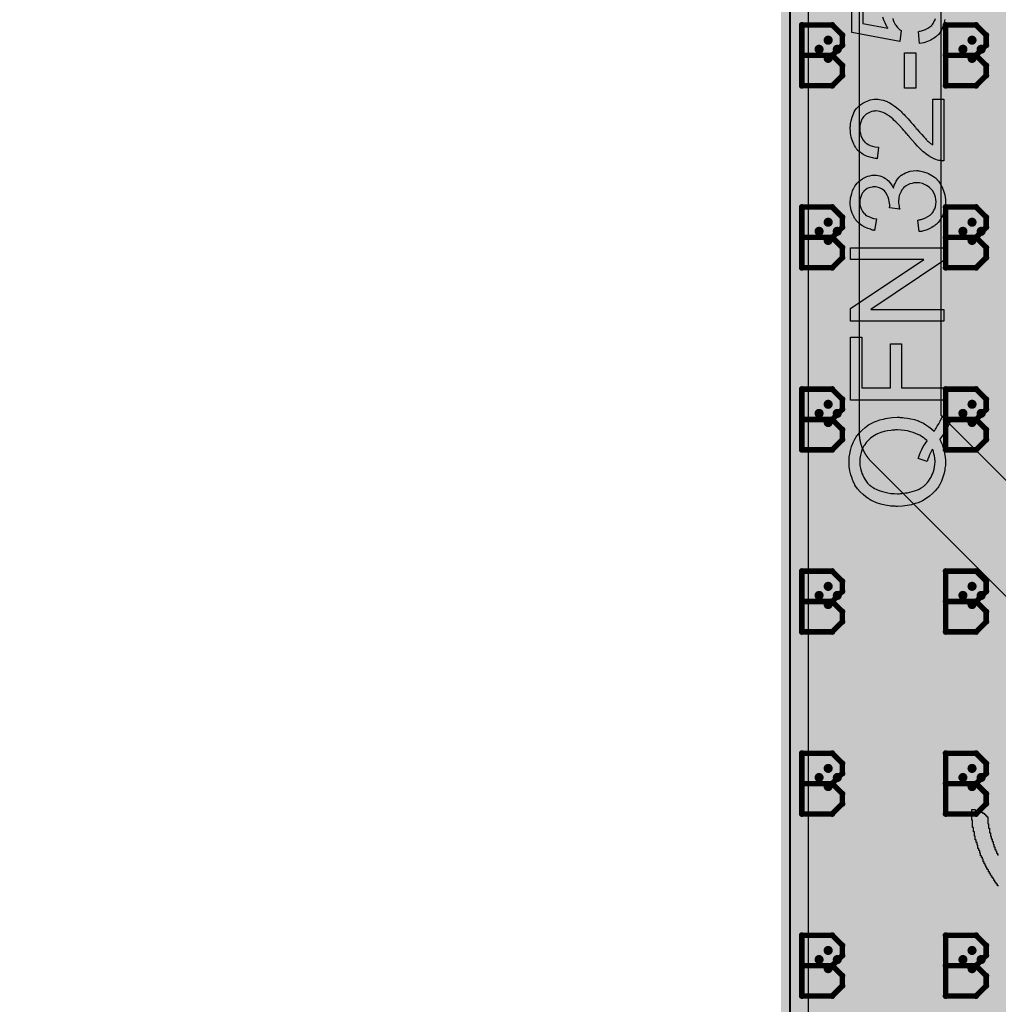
# Model space of a CAD drawing. Extents: x -1.7 to 9, y -2.8 to 5.2.
# Tile 55 of 227: x -0.423 to 0.114, y 1.825 to 2.366. Entities that reach past the tile are written whole.
import ezdxf

# ---------------------------------------------------------------- set-up
doc = ezdxf.new("R2010")
doc.units = 0
doc.layers.get('0').update_dxf_attribs({"linetype": 'CONTINUOUS'})
for name, color, linetype in [('qfn32-50-23-b_board_dimension', 6, 'CONTINUOUS'), ('qfn32-50-23-b_copper_signal_bot', 5, 'CONTINUOUS'), ('qfn32-50-23-b_copper_signal_top', 1, 'CONTINUOUS'), ('qfn32-50-23-b_drawing_1', 1, 'CONTINUOUS'), ('qfn32-50-23-b_drillmap_1', 1, 'CONTINUOUS'), ('qfn32-50-23-b_legend_top', 2, 'CONTINUOUS'), ('qfn32-50-23-b_profile', 1, 'CONTINUOUS'), ('qfn32-50-23-b_pth_drill', 1, 'CONTINUOUS'), ('qfn32-50-23-b_soldermask_bot', 1, 'CONTINUOUS'), ('qfn32-50-23-b_soldermask_top', 1, 'CONTINUOUS')]:
    doc.layers.add(name, color=color, linetype=linetype)

# ---------------------------------------------------------------- blocks, each defined once
blk = doc.blocks.new('D24')
at = {"const_width": 0.0125}
blk.add_lwpolyline([(-0.00625, 0, 1), (0.00625, 0, 1)], format="xyb", close=True, dxfattribs=at)
blk = doc.blocks.new('D33')
at = {"const_width": 0.01}
blk.add_lwpolyline([(-0.005, 0, 1), (0.005, 0, 1)], format="xyb", close=True, dxfattribs=at)
blk = doc.blocks.new('D35')
at = {"const_width": 3.4}
blk.add_lwpolyline([(-0.5, 0), (0.5, 0)], dxfattribs=at)
blk = doc.blocks.new('D55')
at = {"const_width": 0.011}
blk.add_lwpolyline([(-0.0055, 0, 1), (0.0055, 0, 1)], format="xyb", close=True, dxfattribs=at)
blk = doc.blocks.new('D68')
at = {"const_width": 0.005}
blk.add_lwpolyline([(-0.0025, 0, 1), (0.0025, 0, 1)], format="xyb", close=True, dxfattribs=at)
blk = doc.blocks.new('D71')
at = {"const_width": 0.001667}
blk.add_lwpolyline([(-0.000833, 0, 1), (0.000833, 0, 1)], format="xyb", close=True, dxfattribs=at)
blk = doc.blocks.new('D41')
at = {"const_width": 0.0025}
blk.add_lwpolyline([(-0.00125, 0, 1), (0.00125, 0, 1)], format="xyb", close=True, dxfattribs=at)

msp = doc.modelspace()

# ---------------------------------------------------------------- linework, layer by layer
at = {"layer": 'qfn32-50-23-b_board_dimension', "color": 6, "const_width": 0.01}
msp.add_lwpolyline([(0, 1.4925), (0, 3.4)], dxfattribs=at)
at = {"layer": 'qfn32-50-23-b_copper_signal_bot', "color": 5}
msp.add_lwpolyline([(0.010195, 1.52), (0.010195, 3.389805), (0.989805, 3.389805), (0.989805, 1.52)], dxfattribs=at)
at = {"layer": 'qfn32-50-23-b_copper_signal_top', "color": 1}
for points in [[(0.010195, 1.55), (0.010195, 3.389805)], [(0.038, 3.0605), (0.038, 2.1395), (0.038, 2.139366), (0.038002, 2.139232), (0.038004, 2.139099), (0.038006, 2.138965), (0.03801, 2.138831), (0.038014, 2.138697), (0.038019, 2.138563), (0.038025, 2.13843), (0.038032, 2.138296), (0.03804, 2.138162), (0.038048, 2.138029), (0.038057, 2.137895), (0.038067, 2.137762), (0.038078, 2.137628), (0.03809, 2.137495), (0.038102, 2.137361), (0.038115, 2.137228), (0.038129, 2.137095), (0.038144, 2.136962), (0.038159, 2.136829), (0.038175, 2.136696), (0.038192, 2.136563), (0.03821, 2.136431), (0.038229, 2.136298), (0.038248, 2.136166), (0.038269, 2.136033), (0.03829, 2.135901), (0.038311, 2.135769), (0.038334, 2.135637), (0.038357, 2.135505), (0.038382, 2.135374), (0.038407, 2.135242), (0.038432, 2.135111), (0.038459, 2.134979), (0.038486, 2.134848), (0.038514, 2.134718), (0.038543, 2.134587), (0.038572, 2.134456), (0.038603, 2.134326), (0.038634, 2.134196), (0.038666, 2.134066), (0.038699, 2.133936), (0.038732, 2.133806), (0.038767, 2.133677), (0.038802, 2.133548), (0.038837, 2.133419), (0.038874, 2.13329), (0.038911, 2.133161), (0.038949, 2.133033), (0.038988, 2.132905), (0.039028, 2.132777), (0.039068, 2.132649), (0.039109, 2.132522), (0.039151, 2.132395), (0.039194, 2.132268), (0.039237, 2.132141), (0.039282, 2.132015), (0.039327, 2.131889), (0.039372, 2.131763), (0.039419, 2.131637), (0.039466, 2.131512), (0.039514, 2.131387), (0.039562, 2.131262), (0.039612, 2.131138), (0.039662, 2.131014), (0.039713, 2.13089), (0.039764, 2.130766), (0.039817, 2.130643), (0.03987, 2.13052), (0.039923, 2.130398), (0.039978, 2.130275), (0.040033, 2.130153), (0.040089, 2.130032), (0.040146, 2.12991), (0.040203, 2.129789), (0.040261, 2.129669), (0.04032, 2.129549), (0.04038, 2.129429), (0.04044, 2.129309), (0.040501, 2.12919), (0.040563, 2.129071), (0.040625, 2.128953), (0.040688, 2.128835), (0.040752, 2.128717), (0.040817, 2.1286), (0.040882, 2.128483), (0.040948, 2.128366), (0.041014, 2.12825), (0.041082, 2.128134), (0.04115, 2.128019), (0.041218, 2.127904), (0.041288, 2.12779), (0.041358, 2.127675), (0.041428, 2.127562), (0.0415, 2.127449), (0.041572, 2.127336), (0.041644, 2.127223), (0.041718, 2.127111), (0.041792, 2.127), (0.041867, 2.126889), (0.041942, 2.126778), (0.042018, 2.126668), (0.042095, 2.126558), (0.042172, 2.126449), (0.04225, 2.12634), (0.042329, 2.126232), (0.042408, 2.126124), (0.042488, 2.126016), (0.042568, 2.12591), (0.042649, 2.125803), (0.042731, 2.125697), (0.042814, 2.125592), (0.042897, 2.125486), (0.04298, 2.125382), (0.043065, 2.125278), (0.04315, 2.125175), (0.043235, 2.125072), (0.043321, 2.124969), (0.043408, 2.124867), (0.043496, 2.124766), (0.043584, 2.124665), (0.043672, 2.124564), (0.043761, 2.124465), (0.043851, 2.124365), (0.043941, 2.124267), (0.044032, 2.124168), (0.044124, 2.12407), (0.044216, 2.123973), (0.044309, 2.123877), (0.044402, 2.123781), (0.044496, 2.123685), (0.04459, 2.12359), (0.377791, 1.790389)], [(0.416185, 1.815635), (0.083, 2.14882), (0.083, 3.05118)]]:
    msp.add_lwpolyline(points, dxfattribs=at)
at = {"layer": 'qfn32-50-23-b_copper_signal_top', "color": 1, "const_width": 0.025}
for points in [[(0.0605, 2.1395), (0.0605, 3.0605)], [(0.0605, 2.1395), (0.400291, 1.799709)]]:
    msp.add_lwpolyline(points, dxfattribs=at)
at = {"layer": 'qfn32-50-23-b_drawing_1', "color": 1, "const_width": 0.003}
for points in [[(0.006559, 2.363328), (0.006559, 2.330006)], [(0.023221, 2.363328), (0.006559, 2.363328)], [(0.028774, 2.357774), (0.023221, 2.363328)], [(0.085559, 2.363328), (0.085559, 2.330006)], [(0.102221, 2.363328), (0.085559, 2.363328)], [(0.107774, 2.357774), (0.102221, 2.363328)], [(0.028774, 2.352221), (0.028774, 2.357774)], [(0.107774, 2.352221), (0.107774, 2.357774)], [(0.023221, 2.346667), (0.028774, 2.352221)], [(0.102221, 2.346667), (0.107774, 2.352221)], [(0.023221, 2.346667), (0.006559, 2.346667)], [(0.006559, 2.346667), (0.023221, 2.346667)], [(0.028774, 2.341113), (0.023221, 2.346667)], [(0.102221, 2.346667), (0.085559, 2.346667)], [(0.085559, 2.346667), (0.102221, 2.346667)], [(0.107774, 2.341113), (0.102221, 2.346667)], [(0.028774, 2.335559), (0.028774, 2.341113)], [(0.107774, 2.335559), (0.107774, 2.341113)], [(0.023221, 2.330006), (0.028774, 2.335559)], [(0.102221, 2.330006), (0.107774, 2.335559)], [(0.006559, 2.330006), (0.023221, 2.330006)], [(0.085559, 2.330006), (0.102221, 2.330006)], [(0.006559, 2.263328), (0.006559, 2.230006)], [(0.023221, 2.263328), (0.006559, 2.263328)], [(0.028774, 2.257774), (0.023221, 2.263328)], [(0.085559, 2.263328), (0.085559, 2.230006)], [(0.102221, 2.263328), (0.085559, 2.263328)], [(0.107774, 2.257774), (0.102221, 2.263328)], [(0.028774, 2.252221), (0.028774, 2.257774)], [(0.107774, 2.252221), (0.107774, 2.257774)], [(0.023221, 2.246667), (0.028774, 2.252221)], [(0.102221, 2.246667), (0.107774, 2.252221)], [(0.023221, 2.246667), (0.006559, 2.246667)], [(0.006559, 2.246667), (0.023221, 2.246667)], [(0.028774, 2.241113), (0.023221, 2.246667)], [(0.102221, 2.246667), (0.085559, 2.246667)], [(0.085559, 2.246667), (0.102221, 2.246667)], [(0.107774, 2.241113), (0.102221, 2.246667)], [(0.028774, 2.235559), (0.028774, 2.241113)], [(0.107774, 2.235559), (0.107774, 2.241113)], [(0.023221, 2.230006), (0.028774, 2.235559)], [(0.102221, 2.230006), (0.107774, 2.235559)], [(0.006559, 2.230006), (0.023221, 2.230006)], [(0.085559, 2.230006), (0.102221, 2.230006)], [(0.006559, 2.163328), (0.006559, 2.130006)], [(0.023221, 2.163328), (0.006559, 2.163328)], [(0.028774, 2.157774), (0.023221, 2.163328)], [(0.085559, 2.163328), (0.085559, 2.130006)], [(0.102221, 2.163328), (0.085559, 2.163328)], [(0.107774, 2.157774), (0.102221, 2.163328)], [(0.028774, 2.152221), (0.028774, 2.157774)], [(0.107774, 2.152221), (0.107774, 2.157774)], [(0.023221, 2.146667), (0.028774, 2.152221)], [(0.102221, 2.146667), (0.107774, 2.152221)], [(0.023221, 2.146667), (0.006559, 2.146667)], [(0.006559, 2.146667), (0.023221, 2.146667)], [(0.028774, 2.141113), (0.023221, 2.146667)], [(0.102221, 2.146667), (0.085559, 2.146667)], [(0.085559, 2.146667), (0.102221, 2.146667)], [(0.107774, 2.141113), (0.102221, 2.146667)], [(0.028774, 2.135559), (0.028774, 2.141113)], [(0.107774, 2.135559), (0.107774, 2.141113)], [(0.023221, 2.130006), (0.028774, 2.135559)], [(0.102221, 2.130006), (0.107774, 2.135559)], [(0.006559, 2.130006), (0.023221, 2.130006)], [(0.085559, 2.130006), (0.102221, 2.130006)], [(0.006559, 2.063328), (0.006559, 2.030006)], [(0.023221, 2.063328), (0.006559, 2.063328)], [(0.028774, 2.057774), (0.023221, 2.063328)], [(0.085559, 2.063328), (0.085559, 2.030006)], [(0.102221, 2.063328), (0.085559, 2.063328)], [(0.107774, 2.057774), (0.102221, 2.063328)], [(0.028774, 2.052221), (0.028774, 2.057774)], [(0.107774, 2.052221), (0.107774, 2.057774)], [(0.023221, 2.046667), (0.028774, 2.052221)], [(0.102221, 2.046667), (0.107774, 2.052221)], [(0.023221, 2.046667), (0.006559, 2.046667)], [(0.006559, 2.046667), (0.023221, 2.046667)], [(0.028774, 2.041113), (0.023221, 2.046667)], [(0.102221, 2.046667), (0.085559, 2.046667)], [(0.085559, 2.046667), (0.102221, 2.046667)], [(0.107774, 2.041113), (0.102221, 2.046667)], [(0.028774, 2.035559), (0.028774, 2.041113)], [(0.107774, 2.035559), (0.107774, 2.041113)], [(0.023221, 2.030006), (0.028774, 2.035559)], [(0.102221, 2.030006), (0.107774, 2.035559)], [(0.006559, 2.030006), (0.023221, 2.030006)], [(0.085559, 2.030006), (0.102221, 2.030006)], [(0.006559, 1.963328), (0.006559, 1.930006)], [(0.023221, 1.963328), (0.006559, 1.963328)], [(0.028774, 1.957774), (0.023221, 1.963328)], [(0.085559, 1.963328), (0.085559, 1.930006)], [(0.102221, 1.963328), (0.085559, 1.963328)], [(0.107774, 1.957774), (0.102221, 1.963328)], [(0.028774, 1.952221), (0.028774, 1.957774)], [(0.107774, 1.952221), (0.107774, 1.957774)], [(0.023221, 1.946667), (0.028774, 1.952221)], [(0.102221, 1.946667), (0.107774, 1.952221)], [(0.023221, 1.946667), (0.006559, 1.946667)], [(0.006559, 1.946667), (0.023221, 1.946667)], [(0.028774, 1.941113), (0.023221, 1.946667)], [(0.102221, 1.946667), (0.085559, 1.946667)], [(0.085559, 1.946667), (0.102221, 1.946667)], [(0.107774, 1.941113), (0.102221, 1.946667)], [(0.028774, 1.935559), (0.028774, 1.941113)], [(0.107774, 1.935559), (0.107774, 1.941113)], [(0.023221, 1.930006), (0.028774, 1.935559)], [(0.102221, 1.930006), (0.107774, 1.935559)], [(0.006559, 1.930006), (0.023221, 1.930006)], [(0.085559, 1.930006), (0.102221, 1.930006)], [(0.006559, 1.863328), (0.006559, 1.830006)], [(0.023221, 1.863328), (0.006559, 1.863328)], [(0.028774, 1.857774), (0.023221, 1.863328)], [(0.085559, 1.863328), (0.085559, 1.830006)], [(0.102221, 1.863328), (0.085559, 1.863328)], [(0.107774, 1.857774), (0.102221, 1.863328)], [(0.028774, 1.852221), (0.028774, 1.857774)], [(0.107774, 1.852221), (0.107774, 1.857774)], [(0.023221, 1.846667), (0.028774, 1.852221)], [(0.102221, 1.846667), (0.107774, 1.852221)], [(0.023221, 1.846667), (0.006559, 1.846667)], [(0.006559, 1.846667), (0.023221, 1.846667)], [(0.028774, 1.841113), (0.023221, 1.846667)], [(0.102221, 1.846667), (0.085559, 1.846667)], [(0.085559, 1.846667), (0.102221, 1.846667)], [(0.107774, 1.841113), (0.102221, 1.846667)], [(0.028774, 1.835559), (0.028774, 1.841113)], [(0.107774, 1.835559), (0.107774, 1.841113)], [(0.023221, 1.830006), (0.028774, 1.835559)], [(0.102221, 1.830006), (0.107774, 1.835559)], [(0.006559, 1.830006), (0.023221, 1.830006)], [(0.085559, 1.830006), (0.102221, 1.830006)]]:
    msp.add_lwpolyline(points, dxfattribs=at)
at = {"layer": 'qfn32-50-23-b_drillmap_1', "color": 1, "const_width": 0.005}
for points in [[(0.021, 2.345), (0.021, 2.355)], [(0.1, 2.345), (0.1, 2.355)], [(0.016, 2.35), (0.026, 2.35)], [(0.095, 2.35), (0.105, 2.35)], [(0.021, 2.245), (0.021, 2.255)], [(0.1, 2.245), (0.1, 2.255)], [(0.016, 2.25), (0.026, 2.25)], [(0.095, 2.25), (0.105, 2.25)], [(0.016, 2.15), (0.026, 2.15)], [(0.021, 2.145), (0.021, 2.155)], [(0.095, 2.15), (0.105, 2.15)], [(0.1, 2.145), (0.1, 2.155)], [(0.021, 2.045), (0.021, 2.055)], [(0.1, 2.045), (0.1, 2.055)], [(0.016, 2.05), (0.026, 2.05)], [(0.095, 2.05), (0.105, 2.05)], [(0.016, 1.95), (0.026, 1.95)], [(0.021, 1.945), (0.021, 1.955)], [(0.095, 1.95), (0.105, 1.95)], [(0.1, 1.945), (0.1, 1.955)], [(0.021, 1.845), (0.021, 1.855)], [(0.1, 1.845), (0.1, 1.855)], [(0.016, 1.85), (0.026, 1.85)], [(0.095, 1.85), (0.105, 1.85)]]:
    msp.add_lwpolyline(points, dxfattribs=at)
at = {"layer": 'qfn32-50-23-b_legend_top', "color": 2}
for points in [[(0.056504, 2.366835), (0.056726, 2.365947), (0.057096, 2.364985), (0.05754, 2.364023), (0.057614, 2.363949), (0.057762, 2.363653), (0.058132, 2.363209), (0.058502, 2.362617), (0.05902, 2.362025), (0.059686, 2.361433), (0.060352, 2.360767), (0.061166, 2.360249), (0.060352, 2.354329), (0.034008, 2.359287), (0.034008, 2.384743)], [(0.040002, 2.384743), (0.040002, 2.364245), (0.05384, 2.361507), (0.053766, 2.361581), (0.053692, 2.361729), (0.053544, 2.361951), (0.053322, 2.362321), (0.0531, 2.362765), (0.052804, 2.363283), (0.052212, 2.364467), (0.05162, 2.365947), (0.051102, 2.367575)], [(0.085142, 2.366391), (0.08492, 2.365577), (0.084476, 2.363727), (0.08381, 2.361877), (0.083366, 2.360915), (0.082848, 2.359953), (0.082256, 2.359065), (0.08159, 2.358177), (0.081516, 2.358103), (0.081442, 2.357955), (0.081146, 2.357807), (0.08085, 2.357511), (0.08048, 2.357141), (0.080036, 2.356771), (0.079444, 2.356327), (0.078778, 2.355957), (0.078112, 2.355513), (0.077298, 2.355069), (0.075522, 2.354255), (0.07345, 2.353589), (0.07234, 2.353367), (0.071156, 2.353219), (0.070638, 2.359805), (0.070712, 2.359805), (0.07086, 2.359805), (0.071082, 2.359879), (0.071452, 2.359953), (0.072266, 2.360175), (0.073376, 2.360471), (0.074486, 2.360915), (0.075744, 2.361507), (0.076854, 2.362247), (0.07789, 2.363135), (0.077964, 2.363283), (0.07826, 2.363579), (0.07863, 2.364171), (0.079074, 2.364985), (0.079518, 2.365873), (0.079888, 2.366983)], [(0.069158, 2.328651), (0.062868, 2.328651), (0.062868, 2.348113), (0.069158, 2.348113), (0.069158, 2.328651)], [(0.08455, 2.288691), (0.084476, 2.288691), (0.08418, 2.288691), (0.083736, 2.288691), (0.083144, 2.288765), (0.082478, 2.288839), (0.081738, 2.288987), (0.080998, 2.289135), (0.080184, 2.289431), (0.08011, 2.289431), (0.080036, 2.289505), (0.079592, 2.289653), (0.078926, 2.289949), (0.078038, 2.290393), (0.077002, 2.290985), (0.075818, 2.291725), (0.074634, 2.292539), (0.073376, 2.293575), (0.073302, 2.293575), (0.073228, 2.293723), (0.072784, 2.294093), (0.072118, 2.294759), (0.071156, 2.295721), (0.070046, 2.296831), (0.068714, 2.298237), (0.067234, 2.299939), (0.06568, 2.301789), (0.065606, 2.301863), (0.065384, 2.302159), (0.065014, 2.302603), (0.06457, 2.303121), (0.063978, 2.303787), (0.063312, 2.304601), (0.062572, 2.305415), (0.061758, 2.306377), (0.059982, 2.308227), (0.058206, 2.310077), (0.057318, 2.310965), (0.05643, 2.311779), (0.055616, 2.312519), (0.054802, 2.313111), (0.054728, 2.313111), (0.054654, 2.313259), (0.054432, 2.313407), (0.054136, 2.313555), (0.053322, 2.314073), (0.05236, 2.314665), (0.051176, 2.315183), (0.049918, 2.315701), (0.048512, 2.315997), (0.04718, 2.316145), (0.047106, 2.316145), (0.047032, 2.316145), (0.046588, 2.316071), (0.045848, 2.315997), (0.045034, 2.315775), (0.043998, 2.315479), (0.042962, 2.314961), (0.041926, 2.314295), (0.04089, 2.313407), (0.040742, 2.313259), (0.040446, 2.312889), (0.040076, 2.312371), (0.039558, 2.311557), (0.039114, 2.310521), (0.03867, 2.309337), (0.038374, 2.307931), (0.0383, 2.306377), (0.0383, 2.305933), (0.038374, 2.305637), (0.038448, 2.304749), (0.03867, 2.303713), (0.038966, 2.302603), (0.039484, 2.301345), (0.04015, 2.300161), (0.041038, 2.299051), (0.041186, 2.298903), (0.041556, 2.298607), (0.042148, 2.298163), (0.043036, 2.297719), (0.044072, 2.297201), (0.045404, 2.296757), (0.046884, 2.296461), (0.048586, 2.296313), (0.04792, 2.289875), (0.047846, 2.289875), (0.047624, 2.289949), (0.047254, 2.289949), (0.046736, 2.290023), (0.046144, 2.290171), (0.045478, 2.290319), (0.044664, 2.290541), (0.04385, 2.290763), (0.042074, 2.291355), (0.040298, 2.292243), (0.03941, 2.292761), (0.038522, 2.293427), (0.037708, 2.294093), (0.036968, 2.294833), (0.036894, 2.294907), (0.03682, 2.295055), (0.036598, 2.295277), (0.036376, 2.295647), (0.03608, 2.296091), (0.035784, 2.296609), (0.035414, 2.297201), (0.035044, 2.297941), (0.034674, 2.298755), (0.034304, 2.299643), (0.034008, 2.300605), (0.033712, 2.301641), (0.03349, 2.302751), (0.033268, 2.303935), (0.033194, 2.305193), (0.03312, 2.306525), (0.03312, 2.307265), (0.033194, 2.307783), (0.033268, 2.308375), (0.033342, 2.309115), (0.03349, 2.309929), (0.033638, 2.310743), (0.034156, 2.312667), (0.034896, 2.314591), (0.03534, 2.315553), (0.035858, 2.316515), (0.036524, 2.317403), (0.037264, 2.318217), (0.037338, 2.318291), (0.037412, 2.318439), (0.037708, 2.318587), (0.038004, 2.318883), (0.038374, 2.319253), (0.038892, 2.319623), (0.03941, 2.319993), (0.040076, 2.320437), (0.041482, 2.321177), (0.043258, 2.321917), (0.044146, 2.322213), (0.045182, 2.322361), (0.046218, 2.322509), (0.047328, 2.322583), (0.047476, 2.322583), (0.047846, 2.322583), (0.048438, 2.322509), (0.049252, 2.322435), (0.05014, 2.322287), (0.051176, 2.321991), (0.052286, 2.321695), (0.053396, 2.321251), (0.053544, 2.321177), (0.053914, 2.321029), (0.054506, 2.320733), (0.05532, 2.320289), (0.056208, 2.319697), (0.057318, 2.318957), (0.058428, 2.318069), (0.059686, 2.317033), (0.059834, 2.316885), (0.060278, 2.316515), (0.060648, 2.316145), (0.061018, 2.315775), (0.061462, 2.315331), (0.062054, 2.314739), (0.062646, 2.314147), (0.063312, 2.313407), (0.064052, 2.312667), (0.064866, 2.311779), (0.06568, 2.310817), (0.066642, 2.309781), (0.067604, 2.308597), (0.06864, 2.307413), (0.068714, 2.307339), (0.068862, 2.307191), (0.069084, 2.306895), (0.06938, 2.306525), (0.069824, 2.306081), (0.070268, 2.305563), (0.07123, 2.304379), (0.07234, 2.303121), (0.07345, 2.301937), (0.074412, 2.300901), (0.074782, 2.300457), (0.075152, 2.300087), (0.075226, 2.300013), (0.075448, 2.299791), (0.075744, 2.299495), (0.076188, 2.299125), (0.076706, 2.298755), (0.077224, 2.298311), (0.078482, 2.297423), (0.078482, 2.322657), (0.08455, 2.322657), (0.08455, 2.288691)], [(0.070564, 2.283289), (0.071156, 2.283215), (0.071822, 2.283067), (0.072562, 2.282919), (0.073376, 2.282771), (0.075152, 2.282179), (0.076114, 2.281735), (0.077002, 2.281291), (0.077964, 2.280699), (0.078926, 2.280033), (0.079888, 2.279293), (0.080776, 2.278405), (0.08085, 2.278331), (0.080998, 2.278183), (0.08122, 2.277887), (0.081516, 2.277517), (0.081886, 2.277073), (0.082256, 2.276481), (0.0827, 2.275815), (0.08307, 2.275001), (0.083514, 2.274187), (0.083958, 2.273225), (0.084328, 2.272263), (0.084698, 2.271153), (0.084994, 2.269969), (0.085216, 2.268711), (0.085364, 2.267453), (0.085438, 2.266047), (0.085438, 2.265381), (0.085364, 2.264937), (0.08529, 2.264345), (0.085216, 2.263679), (0.085068, 2.262939), (0.08492, 2.262125), (0.084476, 2.260349), (0.083736, 2.258499), (0.083292, 2.257537), (0.082774, 2.256649), (0.082108, 2.255761), (0.081442, 2.254873), (0.081368, 2.254799), (0.08122, 2.254651), (0.080998, 2.254429), (0.080702, 2.254207), (0.080332, 2.253837), (0.079814, 2.253467), (0.079296, 2.253023), (0.07863, 2.252579), (0.07789, 2.252135), (0.07715, 2.251691), (0.075374, 2.250877), (0.073302, 2.250211), (0.072192, 2.249989), (0.071008, 2.249841), (0.070194, 2.256131), (0.070268, 2.256131), (0.070416, 2.256205), (0.070712, 2.256279), (0.071082, 2.256353), (0.071526, 2.256427), (0.072044, 2.256575), (0.073154, 2.256945), (0.074486, 2.257463), (0.075744, 2.258129), (0.076928, 2.258869), (0.077964, 2.259757), (0.078038, 2.259905), (0.078334, 2.260201), (0.078704, 2.260793), (0.079074, 2.261533), (0.079518, 2.262421), (0.079888, 2.263531), (0.080184, 2.264789), (0.080258, 2.266121), (0.080258, 2.266565), (0.080184, 2.266861), (0.08011, 2.267675), (0.079888, 2.268711), (0.079518, 2.269895), (0.079, 2.271153), (0.07826, 2.272411), (0.077224, 2.273595), (0.077076, 2.273743), (0.076632, 2.274113), (0.075966, 2.274557), (0.075078, 2.275149), (0.073968, 2.275741), (0.07271, 2.276185), (0.07123, 2.276555), (0.069602, 2.276703), (0.069528, 2.276703), (0.06938, 2.276703), (0.069158, 2.276703), (0.068862, 2.276629), (0.068048, 2.276555), (0.067086, 2.276333), (0.065902, 2.276037), (0.064718, 2.275519), (0.063534, 2.274779), (0.062424, 2.273817), (0.062276, 2.273669), (0.06198, 2.273299), (0.061536, 2.272707), (0.061018, 2.271893), (0.0605, 2.270857), (0.060056, 2.269599), (0.05976, 2.268193), (0.059612, 2.266639), (0.059612, 2.265973), (0.059686, 2.265455), (0.05976, 2.264789), (0.059908, 2.264049), (0.060056, 2.263161), (0.060278, 2.262199), (0.054728, 2.262939), (0.054728, 2.263309), (0.054802, 2.263605), (0.054802, 2.264567), (0.054654, 2.265381), (0.054506, 2.266343), (0.054284, 2.267453), (0.053914, 2.268711), (0.053396, 2.269895), (0.05273, 2.271153), (0.05273, 2.271227), (0.052656, 2.271301), (0.05236, 2.271671), (0.051842, 2.272189), (0.051176, 2.272781), (0.050214, 2.273373), (0.049104, 2.273891), (0.047846, 2.274261), (0.047106, 2.274409), (0.046292, 2.274409), (0.046218, 2.274409), (0.046144, 2.274409), (0.0457, 2.274409), (0.045108, 2.274261), (0.044294, 2.274113), (0.043406, 2.273817), (0.042444, 2.273447), (0.041482, 2.272855), (0.040594, 2.272041), (0.04052, 2.271967), (0.040224, 2.271597), (0.039854, 2.271079), (0.03941, 2.270413), (0.03904, 2.269525), (0.03867, 2.268489), (0.038374, 2.267305), (0.0383, 2.265973), (0.0383, 2.265381), (0.038448, 2.264715), (0.038596, 2.263827), (0.038892, 2.262865), (0.039262, 2.261903), (0.039854, 2.260867), (0.040594, 2.259905), (0.040668, 2.259831), (0.041038, 2.259535), (0.041556, 2.259091), (0.042296, 2.258573), (0.043258, 2.258055), (0.044442, 2.257537), (0.045848, 2.257093), (0.047476, 2.256797), (0.046366, 2.250507), (0.046292, 2.250507), (0.04607, 2.250581), (0.045774, 2.250655), (0.04533, 2.250729), (0.044812, 2.250877), (0.04422, 2.251099), (0.042814, 2.251543), (0.041186, 2.252283), (0.039558, 2.253171), (0.038004, 2.254281), (0.036598, 2.255687), (0.036524, 2.255761), (0.03645, 2.255909), (0.036302, 2.256131), (0.03608, 2.256427), (0.035784, 2.256797), (0.035488, 2.257315), (0.035192, 2.257833), (0.034822, 2.258499), (0.03423, 2.259979), (0.033638, 2.261681), (0.033268, 2.263679), (0.03312, 2.264715), (0.03312, 2.266565), (0.033194, 2.267379), (0.033342, 2.268341), (0.033564, 2.269525), (0.033934, 2.270857), (0.034378, 2.272189), (0.03497, 2.273521), (0.03497, 2.273595), (0.035044, 2.273669), (0.035266, 2.274113), (0.03571, 2.274779), (0.036228, 2.275519), (0.036968, 2.276407), (0.037782, 2.277295), (0.038744, 2.278183), (0.039854, 2.278923), (0.040002, 2.278997), (0.040372, 2.279219), (0.041038, 2.279515), (0.041852, 2.279885), (0.042814, 2.280255), (0.043924, 2.280551), (0.045182, 2.280773), (0.04644, 2.280847), (0.046588, 2.280847), (0.047032, 2.280847), (0.047624, 2.280773), (0.048438, 2.280625), (0.0494, 2.280403), (0.050436, 2.280033), (0.051472, 2.279589), (0.052508, 2.278997), (0.052656, 2.278923), (0.052952, 2.278701), (0.05347, 2.278257), (0.054062, 2.277665), (0.054728, 2.276925), (0.055468, 2.276037), (0.056134, 2.275001), (0.0568, 2.273743), (0.0568, 2.273817), (0.056874, 2.273965), (0.056948, 2.274187), (0.057022, 2.274483), (0.057318, 2.275297), (0.057762, 2.276333), (0.058354, 2.277517), (0.059094, 2.278701), (0.060056, 2.279811), (0.061166, 2.280847), (0.061314, 2.280921), (0.061758, 2.281217), (0.062498, 2.281661), (0.06346, 2.282105), (0.064644, 2.282549), (0.06605, 2.282993), (0.067678, 2.283289), (0.069454, 2.283363), (0.069528, 2.283363), (0.06975, 2.283363), (0.07012, 2.283363), (0.070564, 2.283289)], [(0.08455, 2.233931), (0.044368, 2.207143), (0.08455, 2.207143), (0.08455, 2.200631), (0.033342, 2.200631), (0.033342, 2.207587), (0.073598, 2.234449), (0.033342, 2.234449), (0.033342, 2.240961), (0.08455, 2.240961), (0.08455, 2.233931)], [(0.03941, 2.164075), (0.055246, 2.164075), (0.055246, 2.188125), (0.061314, 2.188125), (0.061314, 2.164075), (0.08455, 2.164075), (0.08455, 2.157267), (0.033342, 2.157267), (0.033342, 2.191899), (0.03941, 2.191899), (0.03941, 2.164075)], [(0.088546, 2.146833), (0.088546, 2.146759), (0.088472, 2.146611), (0.088324, 2.146315), (0.088176, 2.145871), (0.087954, 2.145353), (0.087658, 2.144761), (0.087362, 2.144095), (0.086992, 2.143355), (0.086104, 2.141727), (0.085068, 2.139877), (0.083736, 2.137879), (0.082256, 2.135807), (0.082256, 2.135733), (0.082404, 2.135585), (0.082552, 2.135215), (0.082774, 2.134845), (0.082996, 2.134253), (0.083292, 2.133661), (0.083514, 2.132921), (0.08381, 2.132107), (0.084106, 2.131219), (0.084402, 2.130257), (0.08492, 2.128111), (0.08529, 2.125743), (0.085364, 2.124485), (0.085438, 2.123227), (0.085438, 2.122561), (0.085364, 2.122043), (0.085364, 2.121451), (0.08529, 2.120711), (0.085142, 2.119897), (0.084994, 2.119009), (0.084624, 2.117085), (0.084032, 2.114939), (0.083218, 2.112719), (0.0827, 2.111683), (0.082108, 2.110573), (0.082034, 2.110499), (0.08196, 2.110351), (0.081738, 2.110055), (0.081516, 2.109685), (0.081146, 2.109167), (0.080702, 2.108649), (0.079666, 2.107391), (0.078334, 2.105985), (0.076706, 2.104579), (0.074856, 2.103173), (0.07271, 2.101915), (0.072636, 2.101915), (0.072414, 2.101767), (0.072118, 2.101619), (0.071674, 2.101471), (0.071082, 2.101249), (0.070416, 2.100953), (0.069602, 2.100657), (0.068714, 2.100435), (0.067752, 2.100139), (0.066716, 2.099843), (0.065606, 2.099621), (0.064348, 2.099325), (0.061758, 2.099029), (0.05902, 2.098881), (0.058946, 2.098881), (0.05865, 2.098881), (0.05828, 2.098881), (0.057762, 2.098955), (0.057096, 2.098955), (0.056282, 2.099029), (0.055394, 2.099103), (0.054432, 2.099251), (0.052286, 2.099621), (0.049992, 2.100139), (0.04755, 2.100879), (0.045182, 2.101915), (0.045108, 2.101989), (0.044886, 2.102063), (0.04459, 2.102211), (0.044146, 2.102507), (0.043628, 2.102803), (0.043036, 2.103173), (0.04163, 2.104209), (0.04015, 2.105393), (0.038596, 2.106947), (0.037042, 2.108649), (0.03571, 2.110647), (0.035636, 2.110721), (0.035562, 2.110943), (0.035414, 2.111239), (0.035192, 2.111683), (0.03497, 2.112201), (0.034674, 2.112793), (0.034378, 2.113533), (0.034082, 2.114347), (0.033786, 2.115309), (0.03349, 2.116271), (0.032972, 2.118417), (0.032602, 2.120785), (0.032454, 2.122043), (0.032454, 2.124041), (0.032528, 2.124559), (0.032528, 2.125225), (0.032602, 2.125891), (0.03275, 2.126779), (0.032898, 2.127667), (0.033268, 2.129591), (0.03386, 2.131811), (0.034748, 2.133957), (0.035266, 2.135067), (0.035858, 2.136177), (0.035932, 2.136251), (0.036006, 2.136399), (0.036228, 2.136695), (0.03645, 2.137139), (0.03682, 2.137583), (0.037264, 2.138175), (0.0383, 2.139433), (0.039632, 2.140765), (0.04126, 2.142245), (0.043184, 2.143651), (0.04533, 2.144835), (0.045404, 2.144835), (0.045626, 2.144983), (0.045922, 2.145131), (0.046366, 2.145279), (0.046958, 2.145575), (0.047624, 2.145797), (0.048438, 2.146093), (0.049326, 2.146389), (0.050288, 2.146611), (0.051324, 2.146907), (0.052434, 2.147203), (0.053618, 2.147425), (0.056208, 2.147721), (0.058946, 2.147869), (0.05902, 2.147869), (0.059242, 2.147869), (0.059538, 2.147869), (0.059982, 2.147869), (0.060574, 2.147795), (0.06124, 2.147795), (0.06198, 2.147721), (0.06272, 2.147647), (0.064496, 2.147425), (0.06642, 2.147055), (0.068418, 2.146611), (0.070342, 2.145945), (0.070416, 2.145945), (0.070564, 2.145871), (0.07086, 2.145723), (0.071156, 2.145575), (0.0716, 2.145353), (0.072118, 2.145131), (0.073302, 2.144539), (0.074708, 2.143725), (0.076188, 2.142689), (0.077668, 2.141505), (0.079148, 2.140173), (0.079148, 2.140247), (0.079296, 2.140395), (0.079444, 2.140617), (0.079666, 2.140987), (0.079962, 2.141357), (0.080258, 2.141875), (0.080924, 2.142985), (0.081738, 2.144317), (0.082552, 2.145797), (0.083218, 2.147351), (0.083884, 2.148831), (0.088546, 2.146833)], [(0.05902, 2.140913), (0.058946, 2.140913), (0.058724, 2.140913), (0.058428, 2.140913), (0.057984, 2.140913), (0.057392, 2.140839), (0.0568, 2.140839), (0.05606, 2.140765), (0.05532, 2.140617), (0.053618, 2.140395), (0.051768, 2.140025), (0.049918, 2.139507), (0.048142, 2.138767), (0.048068, 2.138767), (0.04792, 2.138693), (0.047698, 2.138545), (0.047402, 2.138397), (0.046514, 2.137879), (0.045478, 2.137213), (0.044294, 2.136325), (0.04311, 2.135215), (0.041926, 2.133957), (0.04089, 2.132551), (0.04089, 2.132477), (0.040742, 2.132403), (0.040668, 2.132181), (0.040446, 2.131811), (0.040298, 2.131441), (0.040076, 2.130997), (0.039558, 2.129887), (0.039114, 2.128555), (0.03867, 2.127001), (0.038374, 2.125225), (0.0383, 2.123375), (0.0383, 2.122635), (0.038374, 2.122117), (0.038448, 2.121451), (0.038596, 2.120711), (0.038744, 2.119897), (0.038966, 2.119009), (0.039262, 2.117973), (0.039558, 2.117011), (0.040002, 2.115975), (0.04052, 2.114865), (0.041112, 2.113829), (0.041852, 2.112793), (0.042592, 2.111757), (0.043554, 2.110795), (0.043628, 2.110721), (0.043776, 2.110573), (0.044072, 2.110351), (0.044516, 2.110055), (0.045034, 2.109611), (0.0457, 2.109241), (0.046514, 2.108797), (0.047402, 2.108353), (0.048438, 2.107835), (0.049622, 2.107391), (0.05088, 2.107021), (0.052286, 2.106651), (0.053766, 2.106281), (0.055394, 2.106059), (0.05717, 2.105911), (0.05902, 2.105837), (0.059168, 2.105837), (0.059464, 2.105837), (0.059982, 2.105837), (0.060648, 2.105911), (0.061462, 2.105985), (0.062424, 2.106133), (0.063534, 2.106281), (0.064644, 2.106429), (0.06716, 2.107021), (0.068418, 2.107391), (0.069676, 2.107909), (0.070934, 2.108427), (0.072118, 2.109093), (0.073302, 2.109833), (0.074338, 2.110721), (0.074412, 2.110795), (0.07456, 2.110943), (0.074856, 2.111239), (0.075152, 2.111609), (0.075596, 2.112127), (0.07604, 2.112719), (0.076484, 2.113385), (0.077002, 2.114199), (0.07752, 2.115013), (0.077964, 2.115975), (0.078408, 2.117011), (0.078852, 2.118121), (0.079148, 2.119379), (0.079444, 2.120637), (0.079592, 2.121969), (0.079666, 2.123375), (0.079666, 2.124041), (0.079592, 2.124707), (0.079518, 2.125595), (0.07937, 2.126705), (0.079074, 2.127815), (0.078778, 2.129073), (0.078334, 2.130257), (0.07826, 2.130109), (0.077964, 2.129739), (0.077594, 2.129073), (0.07715, 2.128259), (0.076706, 2.127223), (0.076188, 2.126113), (0.075744, 2.124855), (0.075374, 2.123523), (0.07049, 2.125225), (0.07049, 2.125299), (0.070564, 2.125521), (0.070638, 2.125817), (0.070786, 2.126187), (0.070934, 2.126705), (0.071156, 2.127297), (0.071674, 2.128629), (0.072414, 2.130183), (0.073228, 2.131811), (0.07419, 2.133365), (0.075374, 2.134919), (0.0753, 2.134993), (0.075152, 2.135215), (0.074782, 2.135511), (0.074338, 2.135881), (0.073746, 2.136325), (0.07308, 2.136843), (0.072266, 2.137361), (0.071304, 2.137953), (0.070194, 2.138471), (0.068936, 2.138989), (0.067604, 2.139507), (0.066198, 2.139951), (0.06457, 2.140395), (0.062868, 2.140691), (0.061018, 2.140839), (0.05902, 2.140913)], [(0.114447, 1.890478), (0.11396, 1.890478), (0.11396, 1.891451), (0.113474, 1.891451), (0.113474, 1.891938), (0.112987, 1.891938), (0.112987, 1.892425), (0.1125, 1.892425), (0.1125, 1.893398), (0.112013, 1.893398), (0.112013, 1.894372), (0.111527, 1.894372), (0.111527, 1.894859), (0.11104, 1.894859), (0.11104, 1.895832), (0.110553, 1.895832), (0.110553, 1.896319), (0.110066, 1.896319), (0.110066, 1.897292), (0.10958, 1.897292), (0.10958, 1.898266), (0.109093, 1.898266), (0.109093, 1.899239), (0.108606, 1.899239), (0.108606, 1.899726), (0.10812, 1.899726), (0.10812, 1.900699), (0.107633, 1.900699), (0.107633, 1.901673), (0.107146, 1.901673), (0.107146, 1.902646), (0.106659, 1.902646), (0.106659, 1.90362), (0.106173, 1.90362), (0.106173, 1.90508), (0.105686, 1.90508), (0.105686, 1.906053), (0.105199, 1.906053), (0.105199, 1.907027), (0.104712, 1.907027), (0.104712, 1.908487), (0.104226, 1.908487), (0.104226, 1.909947), (0.103739, 1.909947), (0.103739, 1.91092), (0.103252, 1.91092), (0.103252, 1.912867), (0.102766, 1.912867), (0.102766, 1.914328), (0.102279, 1.914328), (0.102279, 1.915788), (0.101792, 1.915788), (0.101792, 1.917735), (0.101305, 1.917735), (0.101305, 1.920168), (0.100819, 1.920168), (0.100819, 1.922602), (0.100332, 1.922602), (0.100332, 1.926496), (0.099845, 1.926496), (0.099845, 1.932336), (0.101792, 1.932336), (0.101792, 1.93185)], [(0.101792, 1.93185), (0.103252, 1.93185), (0.103252, 1.931363), (0.104226, 1.931363), (0.104226, 1.930876), (0.105686, 1.930876), (0.105686, 1.930389), (0.106659, 1.930389), (0.106659, 1.929903), (0.107146, 1.929903), (0.107146, 1.929416), (0.107633, 1.929416), (0.107633, 1.928929), (0.10812, 1.928929), (0.10812, 1.928443), (0.108606, 1.928443), (0.108606, 1.924549), (0.109093, 1.924549), (0.109093, 1.922115), (0.10958, 1.922115), (0.10958, 1.919682), (0.110066, 1.919682), (0.110066, 1.917735), (0.110553, 1.917735), (0.110553, 1.916274), (0.11104, 1.916274), (0.11104, 1.914814), (0.111527, 1.914814), (0.111527, 1.913354), (0.112013, 1.913354), (0.112013, 1.911894), (0.1125, 1.911894), (0.1125, 1.910434), (0.112987, 1.910434), (0.112987, 1.90946), (0.113474, 1.90946), (0.113474, 1.908487), (0.11396, 1.908487), (0.11396, 1.907513), (0.114447, 1.907513)]]:
    msp.add_lwpolyline(points, dxfattribs=at)
at = {"layer": 'qfn32-50-23-b_profile', "color": 1, "const_width": 0.001}
msp.add_lwpolyline([(0, 1.4925), (0, 3.4)], dxfattribs=at)

# ---------------------------------------------------------------- block references
at = {"layer": 'qfn32-50-23-b_copper_signal_bot'}
for p in [(0.021, 2.35), (0.1, 2.35), (0.021, 2.25), (0.1, 2.25), (0.021, 2.15), (0.1, 2.15), (0.021, 2.05), (0.1, 2.05), (0.021, 1.95), (0.1, 1.95), (0.021, 1.85), (0.1, 1.85)]:
    msp.add_blockref('D33', p, dxfattribs=at)
at = {"layer": 'qfn32-50-23-b_copper_signal_top'}
for name, p in [('D33', (0.021, 2.35)), ('D33', (0.1, 2.35)), ('D33', (0.021, 2.25)), ('D33', (0.1, 2.25)), ('D33', (0.021, 2.15)), ('D33', (0.1, 2.15)), ('D24', (0.0605, 2.1395)), ('D24', (0.0605, 2.1395)), ('D33', (0.021, 2.05)), ('D33', (0.1, 2.05)), ('D33', (0.021, 1.95)), ('D33', (0.1, 1.95)), ('D33', (0.021, 1.85)), ('D33', (0.1, 1.85))]:
    msp.add_blockref(name, p, dxfattribs=at)
at = {"layer": 'qfn32-50-23-b_drawing_1'}
for p in [(0.006559, 2.363328), (0.006559, 2.363328), (0.023221, 2.363328), (0.085559, 2.363328), (0.085559, 2.363328), (0.102221, 2.363328), (0.028774, 2.357774), (0.107774, 2.357774), (0.028774, 2.352221), (0.107774, 2.352221), (0.006559, 2.346667), (0.023221, 2.346667), (0.023221, 2.346667), (0.085559, 2.346667), (0.102221, 2.346667), (0.102221, 2.346667), (0.028774, 2.341113), (0.107774, 2.341113), (0.028774, 2.335559), (0.107774, 2.335559), (0.006559, 2.330006), (0.023221, 2.330006), (0.085559, 2.330006), (0.102221, 2.330006), (0.006559, 2.263328), (0.006559, 2.263328), (0.023221, 2.263328), (0.085559, 2.263328), (0.085559, 2.263328), (0.102221, 2.263328), (0.028774, 2.257774), (0.107774, 2.257774), (0.028774, 2.252221), (0.107774, 2.252221), (0.006559, 2.246667), (0.023221, 2.246667), (0.023221, 2.246667), (0.085559, 2.246667), (0.102221, 2.246667), (0.102221, 2.246667), (0.028774, 2.241113), (0.107774, 2.241113), (0.028774, 2.235559), (0.107774, 2.235559), (0.006559, 2.230006), (0.023221, 2.230006), (0.085559, 2.230006), (0.102221, 2.230006), (0.006559, 2.163328), (0.006559, 2.163328), (0.023221, 2.163328), (0.085559, 2.163328), (0.085559, 2.163328), (0.102221, 2.163328), (0.028774, 2.157774), (0.107774, 2.157774), (0.028774, 2.152221), (0.107774, 2.152221), (0.006559, 2.146667), (0.023221, 2.146667), (0.023221, 2.146667), (0.085559, 2.146667), (0.102221, 2.146667), (0.102221, 2.146667), (0.028774, 2.141113), (0.107774, 2.141113), (0.028774, 2.135559), (0.107774, 2.135559), (0.006559, 2.130006), (0.023221, 2.130006), (0.085559, 2.130006), (0.102221, 2.130006), (0.006559, 2.063328), (0.006559, 2.063328), (0.023221, 2.063328), (0.085559, 2.063328), (0.085559, 2.063328), (0.102221, 2.063328), (0.028774, 2.057774), (0.107774, 2.057774), (0.028774, 2.052221), (0.107774, 2.052221), (0.006559, 2.046667), (0.023221, 2.046667), (0.023221, 2.046667), (0.085559, 2.046667), (0.102221, 2.046667), (0.102221, 2.046667), (0.028774, 2.041113), (0.107774, 2.041113), (0.028774, 2.035559), (0.107774, 2.035559), (0.006559, 2.030006), (0.023221, 2.030006), (0.085559, 2.030006), (0.102221, 2.030006), (0.006559, 1.963328), (0.006559, 1.963328), (0.023221, 1.963328), (0.085559, 1.963328), (0.085559, 1.963328), (0.102221, 1.963328), (0.028774, 1.957774), (0.107774, 1.957774), (0.028774, 1.952221), (0.107774, 1.952221), (0.006559, 1.946667), (0.023221, 1.946667), (0.023221, 1.946667), (0.085559, 1.946667), (0.102221, 1.946667), (0.102221, 1.946667), (0.028774, 1.941113), (0.107774, 1.941113), (0.028774, 1.935559), (0.107774, 1.935559), (0.006559, 1.930006), (0.023221, 1.930006), (0.085559, 1.930006), (0.102221, 1.930006), (0.006559, 1.863328), (0.006559, 1.863328), (0.023221, 1.863328), (0.085559, 1.863328), (0.085559, 1.863328), (0.102221, 1.863328), (0.028774, 1.857774), (0.107774, 1.857774), (0.028774, 1.852221), (0.107774, 1.852221), (0.006559, 1.846667), (0.023221, 1.846667), (0.023221, 1.846667), (0.085559, 1.846667), (0.102221, 1.846667), (0.102221, 1.846667), (0.028774, 1.841113), (0.107774, 1.841113), (0.028774, 1.835559), (0.107774, 1.835559), (0.006559, 1.830006), (0.023221, 1.830006), (0.085559, 1.830006), (0.102221, 1.830006)]:
    msp.add_blockref('D71', p, dxfattribs=at)
at = {"layer": 'qfn32-50-23-b_drillmap_1'}
for p in [(0.021, 2.355), (0.1, 2.355), (0.016, 2.35), (0.021, 2.345), (0.026, 2.35), (0.095, 2.35), (0.1, 2.345), (0.105, 2.35), (0.021, 2.255), (0.1, 2.255), (0.016, 2.25), (0.026, 2.25), (0.095, 2.25), (0.105, 2.25), (0.021, 2.245), (0.1, 2.245), (0.016, 2.15), (0.021, 2.155), (0.026, 2.15), (0.095, 2.15), (0.1, 2.155), (0.105, 2.15), (0.021, 2.145), (0.1, 2.145), (0.021, 2.055), (0.1, 2.055), (0.016, 2.05), (0.026, 2.05), (0.095, 2.05), (0.105, 2.05), (0.021, 2.045), (0.1, 2.045), (0.016, 1.95), (0.021, 1.955), (0.026, 1.95), (0.095, 1.95), (0.1, 1.955), (0.105, 1.95), (0.021, 1.945), (0.1, 1.945), (0.021, 1.855), (0.1, 1.855), (0.016, 1.85), (0.026, 1.85), (0.095, 1.85), (0.105, 1.85), (0.021, 1.845), (0.1, 1.845)]:
    msp.add_blockref('D41', p, dxfattribs=at)
at = {"layer": 'qfn32-50-23-b_pth_drill'}
for p in [(0.021, 2.35), (0.1, 2.35), (0.021, 2.25), (0.1, 2.25), (0.021, 2.15), (0.1, 2.15), (0.021, 2.05), (0.1, 2.05), (0.021, 1.95), (0.1, 1.95), (0.021, 1.85), (0.1, 1.85)]:
    msp.add_blockref('D68', p, dxfattribs=at)
at = {"layer": 'qfn32-50-23-b_soldermask_bot'}
msp.add_blockref('D35', (0.5, 1.7), dxfattribs=at)
at = {"layer": 'qfn32-50-23-b_soldermask_top'}
for p in [(0.021, 2.35), (0.1, 2.35), (0.021, 2.25), (0.1, 2.25), (0.021, 2.15), (0.1, 2.15), (0.021, 2.05), (0.1, 2.05), (0.021, 1.95), (0.1, 1.95), (0.021, 1.85), (0.1, 1.85)]:
    msp.add_blockref('D55', p, dxfattribs=at)

doc.saveas('drawing.dxf')
